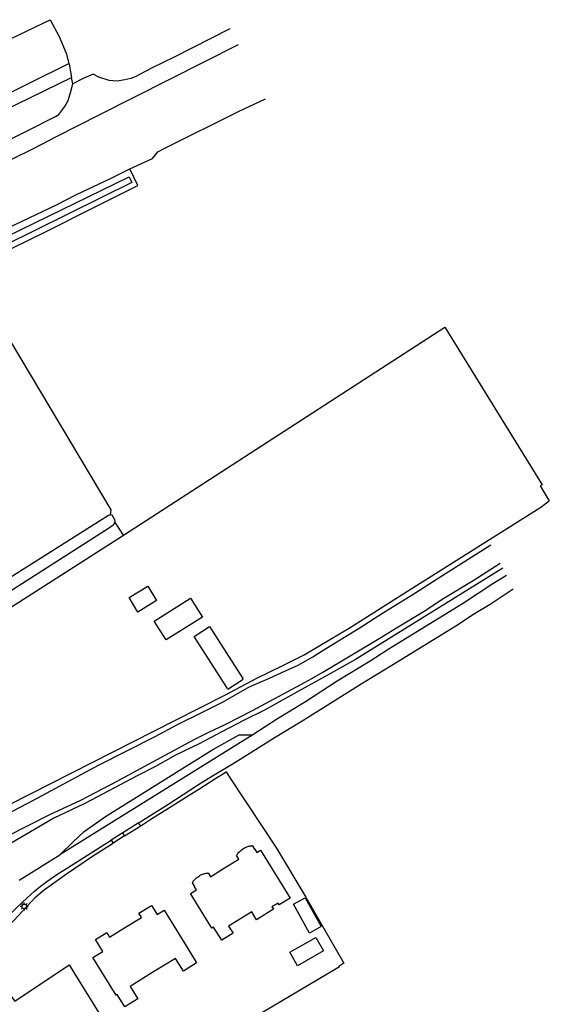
# Model space of a CAD drawing. Header units: metres. Extents: x 146197 to 147987, y 466000 to 467464.
# Tile 18 of 18: x 147855 to 147987, y 467160 to 467405. Entities that reach past the tile are written whole.
import ezdxf

# ---------------------------------------------------------------- set-up
doc = ezdxf.new("R2010")
doc.units = ezdxf.units.M
doc.header["$LTSCALE"] = 4
doc.layers.get('0').update_dxf_attribs({"linetype": 'CONTINUOUS'})
for name, color, linetype in [('G_BTD', 3, 'CONTINUOUS'), ('G_OTD', 32, 'CONTINUOUS'), ('G_OWG', 6, 'CONTINUOUS'), ('G_OWT', 6, 'CONTINUOUS'), ('G_WGD', 7, 'CONTINUOUS'), ('G_WTD', 5, 'CONTINUOUS')]:
    doc.layers.add(name, color=color, linetype=linetype)
doc.layers.add('PPAL', color=7, linetype='CONTINUOUS', true_color=0xbd2877)

# ---------------------------------------------------------------- blocks, each defined once
blk = doc.blocks.new('lichtmast')
at = {"color": 0}
for p, q in [((-0.6, 0), (-1, 0)), ((-0.71, 0.71), (-0.42, 0.42)), ((0, 0.6), (0, 1)), ((0.42, 0.42), (0.71, 0.71)), ((0.6, 0), (1, 0)), ((-0.42, -0.42), (-0.71, -0.71)), ((0, -0.6), (0, -1)), ((0.42, -0.42), (0.71, -0.71))]:
    blk.add_line(p, q, dxfattribs=at)
blk.add_circle((0, 0), 0.6, dxfattribs=at)

msp = doc.modelspace()

# ---------------------------------------------------------------- linework, layer by layer
at = {"layer": 'G_BTD', "linetype": 'Continuous', "transparency": 33554687}
for points in [[(147851.08, 467399.497), (147862.718, 467405.075), (147864.985, 467400.859), (147866.726, 467396.751), (147867.427, 467394.172)], [(147868.348, 467389.086), (147868.065, 467390.677)], [(147882.626, 467367.896), (147888.262, 467370.513), (147888.965, 467371.414), (147889.616, 467372.113), (147891.145, 467372.962), (147909.856, 467382.264), (147916.385, 467385.386)], [(147877.807, 467281.649), (147877.983, 467282.924), (147845.15, 467337.855), (147842.539, 467342.44)], [(147880.98, 467276.564), (147878.88, 467279.895)]]:
    msp.add_lwpolyline(points, dxfattribs=at)
at = {"layer": 'G_OTD', "linetype": 'Continuous', "transparency": 33554687}
for points in [[(147880.98, 467276.564), (147961.169, 467328.422), (147985.41, 467289.146), (147984.899, 467288.837), (147987.181, 467285.142)], [(147842.415, 467251.936), (147880.98, 467276.564)], [(147882.396, 467261.016), (147887.077, 467263.88), (147889.29, 467260.263), (147884.609, 467257.399), (147882.396, 467261.016)], [(147900.685, 467256.174), (147891.656, 467250.448), (147888.672, 467255.153), (147897.701, 467260.879), (147900.685, 467256.174)], [(147906.922, 467238.378), (147898.62, 467251.303), (147902.459, 467253.77), (147910.744, 467240.871)], [(147906.922, 467238.378), (147907.047, 467238.183), (147910.887, 467240.649), (147910.744, 467240.871)], [(147885.324, 467204.14), (147887.864, 467205.74), (147900.068, 467213.429), (147903.583, 467215.643), (147906.639, 467217.568), (147907.486, 467216.278), (147919.142, 467198.53), (147926.485, 467186.304), (147935.973, 467169.875), (147935.184, 467169.425), (147934.74, 467169.172), (147934.881, 467168.939), (147933.638, 467168.202), (147909.391, 467153.821), (147906.799, 467152.283), (147889.021, 467141.221), (147887.827, 467140.478), (147886.911, 467139.908), (147886.479, 467140.599)], [(147898.708, 467188.933), (147898.768, 467188.971), (147898.193, 467189.933), (147898.301, 467190.104), (147898.427, 467190.285), (147898.59, 467190.497), (147898.78, 467190.719), (147898.995, 467190.941), (147899.223, 467191.15), (147899.469, 467191.349), (147899.707, 467191.519), (147899.933, 467191.663), (147900.146, 467191.783), (147900.333, 467191.878), (147900.55, 467191.977), (147900.775, 467192.067), (147900.998, 467192.144), (147901.197, 467192.203), (147901.4, 467192.254), (147901.603, 467192.297), (147901.809, 467192.331), (147901.98, 467192.354), (147902.115, 467192.367), (147902.711, 467191.425), (147906.231, 467193.617), (147909.787, 467195.831), (147909.211, 467196.751), (147909.319, 467196.922), (147909.446, 467197.104), (147909.608, 467197.315), (147909.798, 467197.537), (147910.014, 467197.76), (147910.241, 467197.968), (147910.487, 467198.167), (147910.726, 467198.337), (147910.951, 467198.481), (147911.164, 467198.601), (147911.352, 467198.697), (147911.568, 467198.795), (147911.793, 467198.885), (147912.017, 467198.962), (147912.215, 467199.021), (147912.418, 467199.072), (147912.621, 467199.115), (147912.827, 467199.15), (147912.999, 467199.172), (147913.133, 467199.185), (147913.71, 467198.274), (147913.754, 467198.301), (147914.26, 467197.488), (147915.148, 467198.041), (147922.569, 467186.121), (147919.84, 467184.422), (147919.56, 467184.872), (147918.04, 467183.926), (147918.156, 467183.74), (147918.429, 467183.302), (147914.205, 467180.673), (147913.932, 467181.111), (147912.976, 467182.664), (147907.239, 467179.092), (147908.323, 467177.352), (147905.507, 467175.599), (147903.476, 467178.86), (147903.064, 467178.604), (147897.701, 467187.218), (147899.196, 467188.149), (147898.708, 467188.933)], [(147930.296, 467178.991), (147927.372, 467177.371), (147923.395, 467184.55), (147926.319, 467186.169), (147930.296, 467178.991)], [(147874.001, 467175.774), (147876.851, 467177.533), (147877.558, 467176.386), (147881.536, 467178.841), (147885.513, 467181.295), (147884.878, 467182.324), (147887.989, 467184.244), (147889.383, 467181.985), (147891.165, 467183.085), (147897.32, 467173.113), (147899.234, 467169.964), (147895.949, 467167.927), (147893.98, 467171.052), (147888.117, 467167.434), (147882.671, 467164.073), (147884.592, 467160.961), (147881.342, 467158.956), (147879.442, 467162.035), (147879.194, 467161.882), (147873.381, 467171.301), (147875.829, 467172.811), (147874.001, 467175.774)], [(147928.987, 467176.289), (147930.885, 467172.943), (147924.375, 467169.251), (147922.477, 467172.597), (147928.987, 467176.289)], [(147852.362, 467162.473), (147853.961, 467160.447), (147867.441, 467169.492), (147868.655, 467167.538), (147876.399, 467155.074), (147875.167, 467154.079), (147882.779, 467141.869), (147884.445, 467142.898)]]:
    msp.add_lwpolyline(points, dxfattribs=at)
at = {"layer": 'G_OWG', "linetype": 'Continuous', "transparency": 33554687}
for points in [[(147865.108, 467196.866), (147868.44, 467200.094), (147871.21, 467202.689), (147876.516, 467206.421), (147903.284, 467223.129), (147909.845, 467226.774), (147913.231, 467226.78)], [(147885.324, 467204.14), (147884.677, 467204.749)], [(147881.312, 467201.613), (147885.324, 467204.14)], [(147849.244, 467175.832), (147859.091, 467186.363), (147861.005, 467188.037), (147866.836, 467192.133), (147873.298, 467196.54), (147878.287, 467199.707), (147878.443, 467199.805)]]:
    msp.add_lwpolyline(points, dxfattribs=at)
at = {"layer": 'G_OWT', "linetype": 'Continuous', "transparency": 33554687}
for points in [[(147810.944, 467333.928), (147819.065, 467337.677), (147854.198, 467354.122), (147864.291, 467358.944), (147869.1, 467361.413), (147877.817, 467365.527), (147882.626, 467367.896)], [(147842.539, 467342.44), (147847.797, 467345.238), (147853.235, 467348.123), (147861.751, 467352.313), (147873.099, 467358.049), (147884.571, 467363.76), (147882.626, 467367.896)], [(147842.217, 467204.232), (147893.825, 467230.405), (147906.299, 467236.702), (147914.259, 467240.919), (147920.45, 467243.905), (147926.079, 467246.716), (147929.959, 467249.044), (147937.544, 467253.592), (147951.128, 467262.238), (147985.103, 467283.578), (147987.181, 467285.142)], [(147975.574, 467268.352), (147938.898, 467245.573), (147931.307, 467241.307), (147927.099, 467239.012), (147916.201, 467232.924), (147911.091, 467230.43), (147905.53, 467227.562), (147899.894, 467224.569), (147894.007, 467221.751), (147888.972, 467218.932), (147884.438, 467216.587), (147871.558, 467209.732), (147871.236, 467209.56), (147863.632, 467205.991), (147848.083, 467196.95), (147834.567, 467189.82)]]:
    msp.add_lwpolyline(points, dxfattribs=at)
at = {"layer": 'G_WGD', "linetype": 'Continuous', "transparency": 33554687}
for points in [[(147907.56, 467402.837), (147893.687, 467395.77), (147888.177, 467393.077), (147883.918, 467390.857), (147882.841, 467390.408), (147881.364, 467390.061), (147879.436, 467389.714), (147877.459, 467389.893), (147874.908, 467390.775), (147873.433, 467391.505), (147870.953, 467390.408), (147868.348, 467389.086)], [(147909.595, 467398.812), (147875.042, 467381.384), (147864.221, 467375.872), (147858.309, 467372.804), (147848.44, 467367.992), (147837.143, 467362.406), (147821.013, 467354.356), (147803.753, 467346.169)], [(147797.734, 467358.638), (147818.892, 467370.173), (147867.427, 467394.172)], [(147867.427, 467394.172), (147867.47, 467394.012), (147868.065, 467390.677)], [(147798.432, 467357.134), (147804.157, 467358.867), (147820.452, 467367.473), (147868.065, 467390.677)], [(147802.011, 467349.754), (147820.996, 467359.301), (147822.876, 467360.246), (147831.591, 467364.721), (147849.551, 467373.599), (147864.029, 467380.981), (147864.931, 467381.405), (147866.411, 467383.43), (147867.215, 467384.906), (147867.919, 467387.209), (147868.348, 467389.086)], [(147976.489, 467266.542), (147973.068, 467264.434), (147965.501, 467259.442), (147946.986, 467248.111), (147942.551, 467245.19), (147934.258, 467240.149), (147926.391, 467235.006), (147919.376, 467230.814), (147913.231, 467226.78)], [(147884.677, 467204.749), (147887.461, 467206.501), (147892.084, 467209.409), (147899.496, 467214.243), (147900.352, 467214.801), (147903.229, 467216.553), (147908.795, 467219.942), (147918.842, 467226.232), (147925.958, 467230.575), (147940.289, 467239.51), (147947.905, 467244.202), (147963.915, 467253.936), (147968.525, 467257.031), (147972.459, 467259.402), (147978.192, 467263.176)], [(147913.231, 467226.78), (147865.108, 467196.866)], [(147884.677, 467204.749), (147880.886, 467202.365)], [(147880.886, 467202.365), (147879.81, 467201.688), (147877.929, 467200.504)], [(147881.312, 467201.613), (147880.886, 467202.365)], [(147847.892, 467177.256), (147848.262, 467177.621), (147851.382, 467180.756), (147854.387, 467183.74), (147857.015, 467186.21), (147858.862, 467187.853), (147860.28, 467189.004), (147861.937, 467190.251), (147864.361, 467191.953), (147867.068, 467193.683), (147872.919, 467197.35), (147877.929, 467200.504)], [(147877.929, 467200.504), (147878.443, 467199.805)], [(147881.312, 467201.613), (147878.443, 467199.805)], [(147854.99, 467190.577), (147865.108, 467196.866)]]:
    msp.add_lwpolyline(points, dxfattribs=at)
at = {"layer": 'G_WTD', "linetype": 'Continuous', "transparency": 33554687}
for points in [[(147812.383, 467331.838), (147831.714, 467341.206), (147882.467, 467365.928), (147883.086, 467364.487), (147834.974, 467340.748), (147813.348, 467329.589), (147812.383, 467331.838)], [(147843.169, 467257.066), (147842.801, 467257.385), (147842.437, 467258.04), (147842.242, 467258.63), (147842.239, 467259.075), (147842.405, 467259.507), (147842.904, 467259.903), (147876.621, 467281.128), (147877.315, 467281.522), (147877.789, 467281.655), (147877.807, 467281.649)], [(147878.88, 467279.895), (147878.903, 467279.997), (147878.822, 467280.396), (147878.162, 467281.525), (147877.807, 467281.649)], [(147878.88, 467279.895), (147878.818, 467279.62), (147878.481, 467279.096), (147877.286, 467278.24), (147845.336, 467257.856), (147844.699, 467257.436), (147844.077, 467257.101), (147843.57, 467256.976), (147843.169, 467257.066)], [(147829.067, 467194.886), (147839.963, 467200.81), (147858.606, 467210.493), (147874.774, 467219.262), (147888.91, 467226.369), (147894.471, 467229.363), (147900.358, 467232.256), (147905.844, 467235.049), (147911.906, 467238.517), (147913.359, 467239.19), (147917.442, 467240.96), (147921.399, 467242.78), (147924.605, 467244.15), (147925.732, 467244.874), (147928.187, 467246.222), (147930.568, 467247.769), (147939.738, 467253.41), (147945.826, 467257.304), (147952.766, 467261.496), (147960.358, 467266.464), (147972.634, 467274.166)], [(147831.306, 467191.045), (147862.496, 467206.836), (147870.38, 467210.478), (147879.405, 467215.245), (147887.271, 467219.461), (147898.795, 467225.723), (147902.151, 467227.394), (147906.56, 467229.488), (147913.223, 467232.88), (147927.377, 467240.539), (147930.759, 467242.435), (147944.788, 467250.795), (147949.098, 467253.465), (147955.962, 467257.608), (147960.924, 467260.853), (147968.189, 467265.271), (147973.802, 467268.865), (147974.95, 467269.586)]]:
    msp.add_lwpolyline(points, dxfattribs=at)

# ---------------------------------------------------------------- block references
at = {"layer": 'PPAL', "transparency": 33554687}
msp.add_blockref('lichtmast', (147856.29, 467184.03), dxfattribs=at)

doc.saveas('drawing.dxf')
